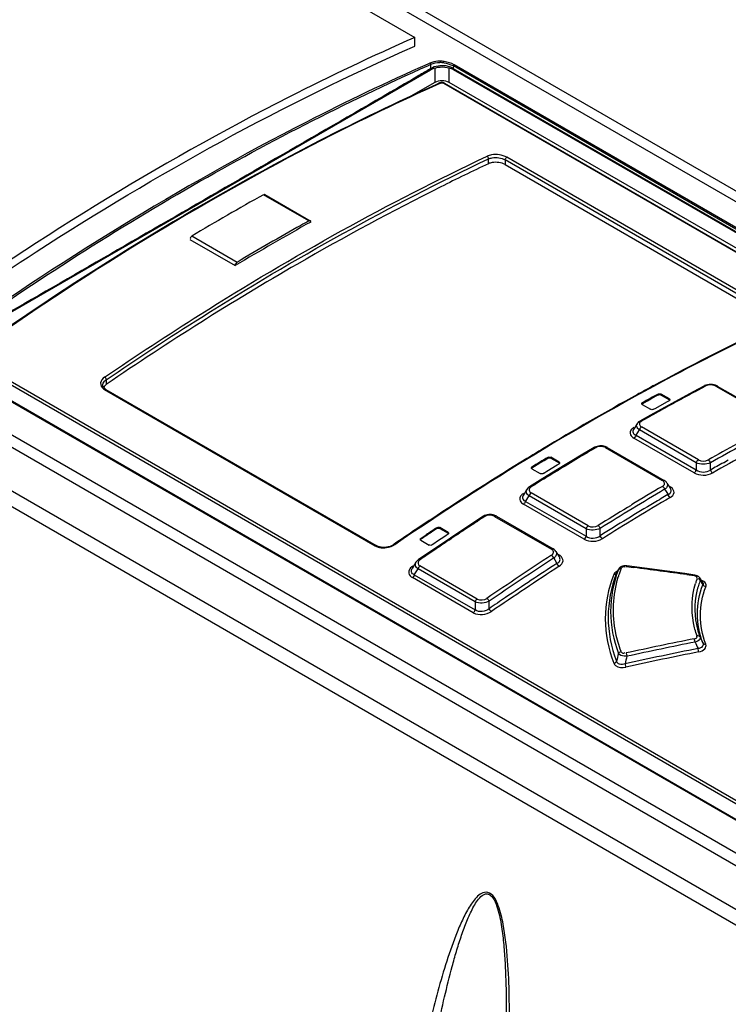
# Model space of a CAD drawing. Header units: inches. Extents: x 0 to 82.7, y 0 to 58.5.
# Tile 43 of 67: x 71 to 72.3, y 19.3 to 21.1. Entities that reach past the tile are written whole.
import ezdxf

# ---------------------------------------------------------------- set-up
doc = ezdxf.new("R2010")
doc.units = ezdxf.units.IN
doc.header["$LTSCALE"] = 4.547244
doc.header["$MEASUREMENT"] = 0
doc.layers.get('0').update_dxf_attribs({"linetype": 'CONTINUOUS'})

msp = doc.modelspace()

# ---------------------------------------------------------------- linework, layer by layer
at = {"color": 7, "linetype": 'CONTINUOUS'}
for p, q in [((71.007, 21.4934), (76.7088, 18.2016)), ((70.9885, 21.4841), (76.6902, 18.1923)), ((70.9748, 21.4528), (71.6916, 21.039)), ((71.6916, 21.0229), (71.6916, 21.039)), ((71.7194, 20.9918), (71.7154, 20.9901)), ((71.7166, 20.9876), (71.7211, 20.9897)), ((71.7227, 20.9931), (71.7194, 20.9918)), ((71.7211, 20.9817), (71.7195, 20.9808)), ((71.7239, 20.9832), (71.7211, 20.9817)), ((71.7264, 20.9822), (71.7302, 20.9833)), ((71.7283, 20.9827), (71.7283, 20.9561)), ((71.7384, 20.9845), (71.7427, 20.9846)), ((71.7552, 20.9561), (71.7552, 20.9829)), ((71.7597, 20.988), (71.7626, 20.9865)), ((71.7626, 20.9865), (71.7625, 20.982)), ((71.7625, 20.982), (73.5651, 19.9412)), ((73.5662, 19.9453), (71.7626, 20.9865)), ((73.5677, 19.9475), (71.7641, 20.9887)), ((70.8212, 20.4604), (71.7203, 20.9794)), ((71.7618, 20.9803), (71.7632, 20.9796)), ((73.5659, 19.9388), (71.7632, 20.9796)), ((71.7283, 20.9561), (71.6842, 20.9306)), ((71.7373, 20.9552), (71.7302, 20.952)), ((71.7393, 20.9549), (71.7378, 20.9543)), ((71.7448, 20.9546), (73.5168, 19.9316)), ((71.7465, 20.9546), (73.5184, 19.9316)), ((73.5525, 19.9184), (71.7552, 20.9561)), ((75.524, 17.6652), (69.9489, 20.8839)), ((75.4936, 17.6599), (69.9303, 20.8718)), ((69.861, 20.8318), (75.417, 17.6241)), ((72.3593, 20.5307), (71.861, 20.8184)), ((75.4033, 17.6028), (69.8473, 20.8105)), ((71.8273, 20.8065), (71.8273, 20.8153)), ((71.858, 20.8134), (71.858, 20.8048)), ((72.3563, 20.5257), (71.858, 20.8134)), ((71.858, 20.8048), (72.3563, 20.5171)), ((71.4964, 20.7012), (71.4129, 20.7494)), ((71.4153, 20.7496), (71.4988, 20.7014)), ((71.364, 20.6248), (71.2805, 20.673)), ((71.2771, 20.6669), (71.3606, 20.6187)), ((70.8191, 20.4431), (72.6227, 19.4019)), ((72.6239, 19.4021), (70.8203, 20.4433)), ((72.6395, 19.4219), (70.8676, 20.4449)), ((72.642, 19.4265), (70.8701, 20.4495)), ((71.1211, 20.4072), (71.123, 20.4087)), ((71.123, 20.4087), (71.123, 20.3998)), ((71.1167, 20.3985), (71.1169, 20.4003)), ((71.1167, 20.3976), (71.1167, 20.3985)), ((71.1177, 20.3921), (71.12, 20.3905)), ((71.12, 20.3905), (71.6183, 20.1028)), ((71.1222, 20.3909), (71.6205, 20.1032)), ((72.1316, 20.3977), (72.1226, 20.3927)), ((72.2047, 20.3866), (72.1258, 20.3434)), ((72.2252, 20.3975), (72.2047, 20.3866)), ((72.228, 20.3987), (72.2252, 20.3975)), ((72.2309, 20.3995), (72.228, 20.3987)), ((72.2299, 20.3979), (72.2281, 20.3972)), ((72.246, 20.3985), (72.2431, 20.3994)), ((72.2463, 20.3968), (72.3515, 20.3361)), ((72.2491, 20.397), (72.3543, 20.3363)), ((72.1106, 20.3645), (72.1203, 20.3698)), ((72.1106, 20.3661), (72.1106, 20.3645)), ((72.1203, 20.3698), (72.1268, 20.3735)), ((72.1268, 20.3735), (72.1366, 20.3788)), ((72.1347, 20.3558), (72.1575, 20.3684)), ((72.1366, 20.3788), (72.1398, 20.3805)), ((72.1398, 20.3805), (72.1398, 20.3821)), ((72.1454, 20.382), (72.1454, 20.3804)), ((72.1607, 20.3732), (72.1454, 20.382)), ((72.1454, 20.3804), (72.1607, 20.3716)), ((72.1575, 20.3684), (72.1607, 20.3701)), ((72.1607, 20.3716), (72.1607, 20.3732)), ((72.1106, 20.363), (72.1259, 20.3542)), ((72.1357, 20.3469), (72.1313, 20.3445)), ((72.1315, 20.3541), (72.1347, 20.3558)), ((72.1258, 20.3434), (72.1064, 20.3324)), ((72.1313, 20.3445), (72.1225, 20.3396)), ((72.1011, 20.3276), (72.0945, 20.3171)), ((72.0993, 20.3065), (72.1054, 20.3162)), ((72.2102, 20.2556), (72.1054, 20.3162)), ((72.1062, 20.3178), (72.1063, 20.317)), ((72.1078, 20.3227), (72.1093, 20.3216)), ((72.2142, 20.2611), (72.1093, 20.3216)), ((72.2063, 20.237), (72.0953, 20.3011)), ((72.0993, 20.3065), (72.2102, 20.2425)), ((72.0219, 20.2837), (72.0014, 20.2715)), ((72.0266, 20.2842), (72.0249, 20.2834)), ((72.0424, 20.2855), (72.04, 20.2861)), ((72.0432, 20.2835), (72.1481, 20.2229)), ((72.0462, 20.2838), (72.151, 20.2232)), ((71.9204, 20.2543), (71.9301, 20.26)), ((71.9301, 20.26), (71.9366, 20.2641)), ((71.9366, 20.2641), (71.9366, 20.2657)), ((71.9422, 20.2658), (71.9422, 20.2642)), ((71.9575, 20.2569), (71.9422, 20.2658)), ((71.9422, 20.2642), (71.9575, 20.2553)), ((72.0014, 20.2715), (71.9515, 20.2414)), ((71.9575, 20.2553), (71.9575, 20.2569)), ((72.2603, 20.2557), (72.2693, 20.2608)), ((71.9074, 20.2463), (71.9171, 20.2524)), ((71.9074, 20.2479), (71.9074, 20.2463)), ((71.9074, 20.2446), (71.9227, 20.2358)), ((71.9171, 20.2524), (71.9204, 20.2543)), ((71.9515, 20.2414), (71.9225, 20.2236)), ((71.9283, 20.2359), (71.9315, 20.2379)), ((71.9315, 20.2379), (71.9348, 20.24)), ((71.9348, 20.24), (71.9542, 20.2516)), ((71.9542, 20.2516), (71.9575, 20.2536)), ((72.2102, 20.2556), (72.2102, 20.2425)), ((72.2364, 20.2423), (72.2364, 20.2555)), ((71.9225, 20.2236), (71.9031, 20.2115)), ((71.9266, 20.224), (71.9192, 20.2194)), ((71.9291, 20.2255), (71.9266, 20.224)), ((71.9324, 20.2276), (71.9291, 20.2255)), ((72.1496, 20.2219), (72.1481, 20.2229)), ((72.1528, 20.2221), (72.151, 20.2232)), ((72.1546, 20.2205), (72.1528, 20.2221)), ((72.1562, 20.2184), (72.1546, 20.2205)), ((71.8981, 20.2067), (71.8912, 20.1957)), ((71.8991, 20.2081), (71.8981, 20.2066)), ((72.154, 20.2085), (72.152, 20.2068)), ((72.152, 20.2068), (72.1547, 20.2027)), ((72.1547, 20.2027), (72.1582, 20.1971)), ((72.1563, 20.2184), (72.1629, 20.208)), ((72.1643, 20.21), (72.1621, 20.2115)), ((71.8957, 20.1846), (71.9021, 20.1949)), ((71.8957, 20.1846), (72.0073, 20.1202)), ((72.0073, 20.1342), (71.9021, 20.1949)), ((71.9029, 20.1965), (71.903, 20.1957)), ((71.9044, 20.2013), (71.9059, 20.2002)), ((72.0111, 20.1395), (71.9059, 20.2002)), ((72.0035, 20.1148), (71.892, 20.1793)), ((72.0832, 20.1734), (72.0908, 20.1779)), ((71.8172, 20.1567), (71.7967, 20.1433)), ((71.822, 20.1574), (71.8202, 20.1564)), ((71.8381, 20.1591), (71.8357, 20.1598)), ((71.8387, 20.157), (71.9432, 20.0967)), ((71.8419, 20.1574), (71.9464, 20.0971)), ((71.7967, 20.1433), (71.7179, 20.0907)), ((71.732, 20.1344), (71.7222, 20.128)), ((71.732, 20.1344), (71.732, 20.1361)), ((71.7376, 20.1363), (71.7376, 20.1347)), ((71.7529, 20.1275), (71.7376, 20.1363)), ((71.7376, 20.1347), (71.7529, 20.1258)), ((72.0073, 20.1342), (72.0073, 20.1202)), ((72.0332, 20.1212), (72.0333, 20.1347)), ((71.7018, 20.1131), (71.7019, 20.1139)), ((71.7019, 20.1139), (71.7028, 20.1149)), ((71.7028, 20.1165), (71.7125, 20.1231)), ((71.7028, 20.1165), (71.7028, 20.1149)), ((71.7028, 20.113), (71.7181, 20.1042)), ((71.7334, 20.111), (71.7269, 20.1066)), ((71.7399, 20.1154), (71.7334, 20.111)), ((71.7431, 20.1175), (71.7399, 20.1154)), ((71.7496, 20.1218), (71.7431, 20.1175)), ((71.7529, 20.124), (71.7496, 20.1218)), ((71.7529, 20.1258), (71.7529, 20.1275)), ((71.7584, 20.1157), (71.7542, 20.1128)), ((71.76, 20.1168), (71.7584, 20.1157)), ((71.7674, 20.1217), (71.76, 20.1168)), ((71.6459, 20.1017), (71.6428, 20.1009)), ((71.6538, 20.1058), (71.6525, 20.105)), ((71.7254, 20.0934), (71.719, 20.0891)), ((71.7269, 20.1066), (71.7236, 20.1045)), ((71.7278, 20.0951), (71.7254, 20.0934)), ((71.9447, 20.0956), (71.9432, 20.0967)), ((71.9482, 20.0959), (71.9464, 20.0971)), ((71.9501, 20.0942), (71.9482, 20.0959)), ((71.9516, 20.0923), (71.9501, 20.0942)), ((71.7179, 20.0907), (71.6984, 20.0774)), ((71.719, 20.0891), (71.7146, 20.0861)), ((71.9495, 20.0817), (71.9475, 20.08)), ((71.9475, 20.08), (71.9495, 20.0768)), ((71.9495, 20.0768), (71.9536, 20.0704)), ((71.9516, 20.0923), (71.9579, 20.0823)), ((71.9545, 20.0877), (71.9573, 20.0861)), ((71.9559, 20.0857), (71.9566, 20.0866)), ((71.9596, 20.0846), (71.9573, 20.0861)), ((71.6878, 20.0654), (71.6855, 20.0635)), ((71.6937, 20.0725), (71.6866, 20.0611)), ((71.6907, 20.0494), (71.6975, 20.0605)), ((71.6931, 20.0715), (71.6936, 20.0724)), ((71.6942, 20.0734), (71.6936, 20.0725)), ((71.6984, 20.0625), (71.6975, 20.0605)), ((71.803, 19.9996), (71.6975, 20.0605)), ((71.6986, 20.0677), (71.6996, 20.0666)), ((71.6996, 20.0666), (71.7011, 20.0657)), ((71.8066, 20.0047), (71.7011, 20.0657)), ((72.0663, 20.0581), (72.0667, 20.0589)), ((72.0667, 20.0589), (72.0669, 20.0595)), ((72.0722, 20.0645), (72.0703, 20.0633)), ((72.0771, 20.0647), (72.0786, 20.0642)), ((72.0786, 20.0642), (72.0792, 20.0638)), ((72.0811, 20.0648), (72.0951, 20.0629)), ((72.1891, 20.0515), (72.0821, 20.0659)), ((71.7994, 19.9794), (71.6872, 20.0442)), ((71.6907, 20.0494), (71.8029, 19.9846)), ((72.0636, 20.0526), (72.0634, 20.0521)), ((72.2075, 20.0489), (72.1891, 20.0515)), ((72.1926, 20.0497), (72.2065, 20.0478)), ((72.2167, 20.0438), (72.2157, 20.045)), ((72.2222, 20.0354), (72.2167, 20.0437)), ((72.2177, 20.0403), (72.2175, 20.0388)), ((72.2208, 20.0337), (72.2219, 20.032)), ((72.2219, 20.032), (72.2225, 20.0311)), ((72.2222, 20.0354), (72.2222, 20.0354)), ((71.803, 19.9996), (71.8029, 19.9846)), ((71.8286, 19.9869), (71.8288, 20.0007))]:
    msp.add_line(p, q, dxfattribs=at)
for points in [[(71.7211, 20.9897), (71.7211, 20.9899), (71.7211, 20.9901), (71.721, 20.9904), (71.7209, 20.9907), (71.7208, 20.991), (71.7206, 20.9913), (71.7204, 20.9916), (71.7201, 20.9918), (71.7199, 20.9919)], [(71.7203, 20.9794), (71.723, 20.9808), (71.7264, 20.9822)], [(71.7302, 20.9833), (71.7342, 20.9841), (71.7384, 20.9845)], [(71.7427, 20.9846), (71.7469, 20.9844), (71.751, 20.9838)], [(71.751, 20.9838), (71.7549, 20.9829), (71.7585, 20.9818), (71.7618, 20.9803)], [(71.7641, 20.9887), (71.7639, 20.9886), (71.7637, 20.9884), (71.7635, 20.9882), (71.7633, 20.988), (71.7631, 20.9877), (71.7629, 20.9874), (71.7628, 20.9871), (71.7627, 20.9868), (71.7626, 20.9865)], [(71.745, 20.9553), (71.7439, 20.9556), (71.7427, 20.9558), (71.7415, 20.9559), (71.7403, 20.9559), (71.7391, 20.9557), (71.738, 20.9554), (71.7373, 20.9552)], [(71.7465, 20.9546), (71.7461, 20.9548), (71.745, 20.9553)], [(71.1222, 20.3909), (71.1213, 20.3914), (71.1195, 20.3928), (71.1181, 20.3944), (71.1172, 20.396), (71.1167, 20.3976)], [(72.237, 20.4001), (72.2339, 20.4), (72.2309, 20.3995)], [(72.2431, 20.3994), (72.2401, 20.3999), (72.237, 20.4001)], [(72.2491, 20.397), (72.2487, 20.3972), (72.246, 20.3985)], [(72.1064, 20.3324), (72.1055, 20.3319), (72.1039, 20.3308), (72.1026, 20.3295), (72.1015, 20.3281), (72.1011, 20.3276)], [(72.0274, 20.2859), (72.0251, 20.2852), (72.0229, 20.2842), (72.0219, 20.2837)], [(72.035, 20.2868), (72.0324, 20.2867), (72.0299, 20.2865), (72.0274, 20.2859)], [(72.04, 20.2861), (72.0375, 20.2866), (72.035, 20.2868)], [(72.0462, 20.2838), (72.0447, 20.2845), (72.0424, 20.2855)], [(71.9031, 20.2115), (71.9028, 20.2113), (71.9008, 20.2098), (71.8991, 20.2081)], [(72.1589, 20.1953), (72.1588, 20.1955), (72.1587, 20.1957), (72.1586, 20.1959), (72.1585, 20.1961), (72.1584, 20.1963), (72.1583, 20.1965), (72.1583, 20.1967), (72.1582, 20.1969), (72.1582, 20.1971)], [(71.8226, 20.1592), (71.8203, 20.1583), (71.818, 20.1572), (71.8172, 20.1567)], [(71.8304, 20.1604), (71.8278, 20.1603), (71.8252, 20.1599), (71.8226, 20.1592)], [(71.8357, 20.1598), (71.8331, 20.1602), (71.8304, 20.1604)], [(71.8419, 20.1574), (71.8404, 20.1582), (71.8381, 20.1591)], [(71.6297, 20.1002), (71.6267, 20.1008), (71.6239, 20.1016), (71.6214, 20.1027), (71.6205, 20.1032)], [(71.6428, 20.1009), (71.6396, 20.1003), (71.6363, 20.0999), (71.633, 20.0999), (71.6297, 20.1002)], [(71.6525, 20.105), (71.6513, 20.1042), (71.6487, 20.1029), (71.6459, 20.1017)], [(71.6984, 20.0773), (71.6977, 20.0768), (71.6958, 20.0752), (71.6942, 20.0734)], [(71.9553, 20.0672), (71.955, 20.0675), (71.9548, 20.0679), (71.9546, 20.0682), (71.9544, 20.0686), (71.9542, 20.0689), (71.954, 20.0693), (71.9538, 20.0697), (71.9537, 20.07), (71.9536, 20.0704)], [(71.9577, 20.0651), (71.9574, 20.0652), (71.9571, 20.0654), (71.9568, 20.0656), (71.9566, 20.0659), (71.9563, 20.0661), (71.956, 20.0664), (71.9558, 20.0666), (71.9555, 20.0669), (71.9553, 20.0672)], [(72.0703, 20.0633), (72.0687, 20.0619), (72.0674, 20.0603), (72.0669, 20.0595)], [(72.0821, 20.0659), (72.0815, 20.066), (72.0791, 20.0661), (72.0767, 20.0659), (72.0744, 20.0653), (72.0722, 20.0645)], [(72.2122, 20.0475), (72.2101, 20.0483), (72.2078, 20.0489), (72.2075, 20.0489)], [(72.2157, 20.045), (72.2141, 20.0464), (72.2122, 20.0475)]]:
    msp.add_lwpolyline(points, dxfattribs=at)
for centre, radius, start, end in [((70.5055, 20.998), 1.2157, 359.2277, 359.6061), ((71.7375, 20.9347), 0.0605, 85.8669, 89.6846), ((71.7375, 20.9366), 0.0561, 81.6806, 89.5138), ((71.7421, 20.9399), 0.0471, 85.8014, 95.0716), ((71.7375, 20.9337), 0.0615, 82.0591, 85.8622), ((73.7776, 17.412), 4.1197, 119.9719, 120.2998), ((73.9454, 16.21), 5.1981, 119.1576, 120.8422), ((74.0272, 16.1608), 5.1946, 119.1132, 120.8865), ((74.0364, 16.1491), 5.2128, 119.3461, 120.8406), ((73.9714, 16.2636), 5.0811, 119.1504, 119.3405), ((74.2144, 15.8817), 5.4745, 120.024, 124.3807), ((74.3991, 16.1992), 4.7716, 115.9934, 118.3725), ((74.4969, 16.0158), 4.9795, 118.4783, 118.7459), ((74.5659, 15.9853), 4.993, 118.2617, 118.7789), ((74.5252, 16.0609), 4.9071, 118.0864, 118.2612), ((74.499, 16.11), 4.8514, 117.9098, 118.0864), ((74.5911, 15.8464), 5.1733, 118.7584, 120.9902), ((74.5215, 15.9951), 4.9919, 118.4969, 118.8794), ((74.5968, 15.9291), 5.0571, 118.9501, 119.1212), ((74.584, 15.9521), 5.0308, 118.7783, 118.95), ((74.6337, 15.8632), 5.1326, 119.2913, 119.4605), ((72.1067, 20.324), 0.00667, 147.4893, 153.9289), ((74.7029, 15.8903), 5.0139, 117.9209, 119.4678), ((74.6987, 15.8927), 4.9915, 117.8723, 119.5058), ((74.6956, 15.6702), 5.3781, 120.9781, 121.3431), ((74.7396, 15.681), 5.3434, 120.6985, 120.8634), ((74.7322, 15.6933), 5.329, 120.5336, 120.6985), ((74.7276, 15.8442), 5.0728, 118.7794, 119.4624), ((74.8059, 15.4912), 5.5884, 121.3545, 123.4969), ((74.7246, 15.6432), 5.3982, 121.0963, 121.4593), ((74.7624, 15.6428), 5.3878, 120.8641, 121.3561), ((74.8008, 15.5797), 5.4617, 121.3554, 121.5177), ((74.7448, 15.8086), 5.0941, 119.1913, 119.4997), ((74.8086, 15.5671), 5.4765, 121.5176, 121.6798), ((71.9042, 20.2027), 0.00733, 147.7476, 154.9106), ((74.7981, 15.5839), 5.4567, 121.8425, 122.0057), ((74.9064, 15.5378), 5.4209, 120.5377, 122.0062), ((74.867, 15.6027), 5.3517, 120.534, 121.2492), ((74.9016, 15.5412), 5.3974, 120.5016, 122.0521), ((74.8478, 15.6303), 5.3, 120.4958, 120.8157), ((74.9439, 15.4764), 5.4995, 121.343, 122.0037), ((74.9123, 15.5227), 5.4255, 120.8193, 122.0504), ((74.9209, 15.3154), 5.7985, 123.48569, 123.83248), ((74.9838, 15.2929), 5.8019, 123.19885, 123.35492), ((75.0069, 15.2576), 5.8442, 123.04415, 123.19885), ((74.9586, 15.2592), 5.8662, 123.83268, 124.28918), ((74.9438, 15.2993), 5.806, 123.58563, 123.81681), ((74.9644, 15.3224), 5.7666, 123.35513, 123.66988), ((74.954, 15.2826), 5.8242, 123.70263, 123.93335), ((75.0447, 15.2023), 5.9111, 123.82562, 123.97972), ((71.637, 20.1313), 0.0318, 300.4421, 303.2858), ((75.0443, 15.2028), 5.9104, 123.97941, 124.13374), ((74.9658, 15.3183), 5.7708, 124.29017, 124.44869), ((75.1286, 15.1892), 5.841, 123.04657, 124.44796), ((75.1315, 15.1847), 5.8397, 123.04142, 124.44225), ((75.126, 15.1894), 5.8147, 123.01675, 124.49616), ((75.1068, 15.2175), 5.7873, 123.01496, 124.1383), ((73.4021, 19.3961), 1.4908, 153.6364, 153.8927), ((72.2516, 19.9905), 0.1931, 159.5075, 161.9094), ((72.2499, 19.9912), 0.1913, 158.5106, 159.5049), ((68.6703, -5.5634), 25.8541, 82.16983, 82.38793), ((72.0688, 20.0452), 0.0116, 147.7248, 156.4314), ((72.2542, 19.9897), 0.1958, 161.9083, 163.5134), ((72.3353, 19.9951), 0.1322, 160.5021, 163.2287), ((72.3331, 19.9959), 0.1298, 158.9103, 160.4976), ((72.3692, 19.9839), 0.1614, 160.0901, 160.7423), ((73.9415, 21.148), 2.0501, 212.7562, 212.9273), ((72.3668, 19.9847), 0.1588, 160.7348, 164.3984), ((75.1773, 15.113), 5.9135, 124.13505, 124.49145), ((73.9664, 11.1917), 8.9153, 101.3844, 102.21007), ((73.8359, 20.6424), 1.7662, 203.6146, 204.0009), ((73.9729, 11.2056), 8.884, 101.42243, 102.3081), ((73.9655, 11.1841), 8.9163, 101.36681, 102.192), ((75.7644, 21.4911), 3.8855, 203.7615, 203.9528), ((77.8475, 18.4847), 5.9524, 166.20072, 166.34265), ((77.701, 18.5013), 5.7898, 166.0279, 166.16944), ((73.9718, 11.1982), 8.8847, 101.40395, 102.2891)]:
    msp.add_arc(centre, radius, start, end, dxfattribs=at)
msp.add_ellipse((71.7417, 20.9472), major_axis=(0.0197, 0), ratio=0.617403, start_param=7.102107, end_param=8.605866, dxfattribs=at)
for points, knots in [([(70.0281, 20.9402), (70.1054, 20.9943), (70.4046, 21.1942), (70.7221, 21.3677), (70.9655, 21.4741)], [0, 0, 0, 0, 0.262105, 1, 1, 1, 1]), ([(70.9748, 21.4528), (70.8964, 21.4184), (70.5726, 21.2648), (70.2667, 21.0748), (70.045, 20.916)], [0, 0, 0, 0, 0.238876, 1, 1, 1, 1]), ([(71.6916, 21.039), (71.6132, 21.0046), (71.2895, 20.8509), (70.9835, 20.6609), (70.7618, 20.5021)], [0, 0, 0, 0, 0.238876, 1, 1, 1, 1]), ([(70.7618, 20.4861), (70.8379, 20.5405), (71.1338, 20.7424), (71.4493, 20.9166), (71.6916, 21.0229)], [0, 0, 0, 0, 0.261233, 1, 1, 1, 1]), ([(71.7154, 20.9901), (71.6399, 20.9565), (71.3283, 20.8072), (71.0332, 20.6244), (70.8191, 20.472)], [0, 0, 0, 0, 0.239274, 1, 1, 1, 1]), ([(70.8203, 20.4696), (70.9654, 20.5722), (71.2552, 20.7613), (71.5634, 20.919), (71.7166, 20.9876)], [0, 0, 0, 0, 0.514256, 1, 1, 1, 1]), ([(71.7211, 20.9817), (71.7211, 20.9812), (71.721, 20.9804), (71.7205, 20.9798), (71.7202, 20.9796)], [0, 0, 0, 0, 0.530747, 1, 1, 1, 1]), ([(71.7625, 20.982), (71.7624, 20.9815), (71.7625, 20.9807), (71.763, 20.98), (71.7634, 20.9798)], [0, 0, 0, 0, 0.53281, 1, 1, 1, 1]), ([(71.6991, 20.9689), (71.5584, 20.8868), (71.276, 20.7245), (70.9942, 20.561), (70.8527, 20.4803)], [0, 0, 0, 0, 0.500017, 1, 1, 1, 1]), ([(71.7302, 20.952), (71.6577, 20.9193), (71.3589, 20.775), (71.0753, 20.5998), (70.8693, 20.4542)], [0, 0, 0, 0, 0.239713, 1, 1, 1, 1]), ([(71.7378, 20.9543), (71.6647, 20.9215), (71.3634, 20.7764), (71.0776, 20.5999), (70.8701, 20.4531)], [0, 0, 0, 0, 0.239606, 1, 1, 1, 1]), ([(71.7373, 20.9552), (71.7376, 20.9553), (71.7383, 20.9554), (71.7389, 20.9551), (71.7393, 20.9549)], [0, 0, 0, 0, 0.446851, 1, 1, 1, 1]), ([(71.7465, 20.9546), (71.7463, 20.9547), (71.7457, 20.9549), (71.7451, 20.9547), (71.7448, 20.9546)], [0, 0, 0, 0, 0.443696, 1, 1, 1, 1]), ([(71.12, 20.4134), (71.1779, 20.4529), (71.4049, 20.6019), (71.6428, 20.7343), (71.8248, 20.8203)], [0, 0, 0, 0, 0.25851, 1, 1, 1, 1]), ([(71.861, 20.8184), (71.8528, 20.823), (71.8393, 20.8248), (71.8274, 20.8215), (71.8248, 20.8203)], [0, 0, 0, 0, 0.76565, 1, 1, 1, 1]), ([(71.8273, 20.8153), (71.8295, 20.8163), (71.8397, 20.8189), (71.851, 20.8174), (71.858, 20.8134)], [0, 0, 0, 0, 0.233263, 1, 1, 1, 1]), ([(71.123, 20.4087), (71.1809, 20.4482), (71.4077, 20.5971), (71.6455, 20.7294), (71.8273, 20.8153)], [0, 0, 0, 0, 0.25851, 1, 1, 1, 1]), ([(71.8273, 20.8065), (71.7979, 20.7926), (71.6786, 20.7346), (71.5618, 20.6716), (71.4752, 20.6216)], [0, 0, 0, 0, 0.245577, 1, 1, 1, 1]), ([(71.858, 20.8048), (71.8511, 20.8088), (71.8396, 20.8102), (71.8295, 20.8075), (71.8273, 20.8065)], [0, 0, 0, 0, 0.76574, 1, 1, 1, 1]), ([(71.4154, 20.7499), (71.4152, 20.75), (71.4143, 20.7498), (71.4139, 20.7491), (71.4136, 20.7487)], [0, 0, 0, 0, 0.339347, 1, 1, 1, 1]), ([(71.4964, 20.7012), (71.4968, 20.7014), (71.4976, 20.7018), (71.4986, 20.7019), (71.4989, 20.7017)], [0, 0, 0, 0, 0.549546, 1, 1, 1, 1]), ([(71.4989, 20.7017), (71.4992, 20.7015), (71.4995, 20.7007), (71.4991, 20.6999), (71.4988, 20.6995)], [0, 0, 0, 0, 0.336196, 1, 1, 1, 1]), ([(72.3578, 20.511), (72.2987, 20.483), (72.0563, 20.3619), (71.8242, 20.2206), (71.6545, 20.1048)], [0, 0, 0, 0, 0.241567, 1, 1, 1, 1]), ([(71.12, 20.4134), (71.1164, 20.4109), (71.1096, 20.4035), (71.1146, 20.3945), (71.1177, 20.3921)], [0, 0, 0, 0, 0.524786, 1, 1, 1, 1]), ([(71.12, 20.3905), (71.1203, 20.3908), (71.1211, 20.3911), (71.1219, 20.391), (71.1222, 20.3909)], [0, 0, 0, 0, 0.582577, 1, 1, 1, 1]), ([(72.2281, 20.3972), (72.2276, 20.3975), (72.2267, 20.398), (72.2254, 20.3979), (72.2252, 20.3975)], [0, 0, 0, 0, 0.577963, 1, 1, 1, 1]), ([(72.2492, 20.3971), (72.2489, 20.3974), (72.2478, 20.3976), (72.2472, 20.3967), (72.2469, 20.3962)], [0, 0, 0, 0, 0.373909, 1, 1, 1, 1]), ([(72.1096, 20.3646), (72.1096, 20.3649), (72.1098, 20.3655), (72.1103, 20.366), (72.1106, 20.3661)], [0, 0, 0, 0, 0.472029, 1, 1, 1, 1]), ([(72.1607, 20.3732), (72.161, 20.373), (72.1615, 20.3726), (72.1617, 20.3719), (72.1617, 20.3716)], [0, 0, 0, 0, 0.530823, 1, 1, 1, 1]), ([(72.1617, 20.3716), (72.1617, 20.3713), (72.1615, 20.3707), (72.161, 20.3702), (72.1607, 20.3701)], [0, 0, 0, 0, 0.471258, 1, 1, 1, 1]), ([(72.1106, 20.363), (72.1103, 20.3632), (72.1098, 20.3636), (72.1096, 20.3643), (72.1096, 20.3646)], [0, 0, 0, 0, 0.529532, 1, 1, 1, 1]), ([(72.1093, 20.3321), (72.1076, 20.3311), (72.104, 20.328), (72.1064, 20.3238), (72.1078, 20.3227)], [0, 0, 0, 0, 0.522303, 1, 1, 1, 1]), ([(72.1063, 20.3326), (72.1066, 20.3328), (72.1077, 20.333), (72.1084, 20.3321), (72.1087, 20.3316)], [0, 0, 0, 0, 0.374483, 1, 1, 1, 1]), ([(72.0944, 20.3171), (72.0934, 20.3154), (72.0928, 20.3101), (72.0971, 20.3075), (72.0993, 20.3065)], [0, 0, 0, 0, 0.457672, 1, 1, 1, 1]), ([(72.1054, 20.3162), (72.1043, 20.3169), (72.1012, 20.3194), (72.0995, 20.3244), (72.1007, 20.327)], [0, 0, 0, 0, 0.309406, 1, 1, 1, 1]), ([(72.0249, 20.2834), (72.0243, 20.2837), (72.0235, 20.2842), (72.0221, 20.2841), (72.0219, 20.2837)], [0, 0, 0, 0, 0.590327, 1, 1, 1, 1]), ([(72.0463, 20.2839), (72.046, 20.2842), (72.0449, 20.2844), (72.0442, 20.2834), (72.0438, 20.2829)], [0, 0, 0, 0, 0.372962, 1, 1, 1, 1]), ([(71.9575, 20.2569), (71.9578, 20.2567), (71.9583, 20.2563), (71.9585, 20.2556), (71.9585, 20.2553)], [0, 0, 0, 0, 0.523159, 1, 1, 1, 1]), ([(71.9064, 20.2463), (71.9064, 20.2466), (71.9066, 20.2473), (71.9071, 20.2478), (71.9074, 20.2479)], [0, 0, 0, 0, 0.475947, 1, 1, 1, 1]), ([(71.9074, 20.2446), (71.9071, 20.2448), (71.9066, 20.2453), (71.9064, 20.2459), (71.9064, 20.2463)], [0, 0, 0, 0, 0.521957, 1, 1, 1, 1]), ([(71.9585, 20.2553), (71.9585, 20.255), (71.9583, 20.2543), (71.9578, 20.2538), (71.9575, 20.2536)], [0, 0, 0, 0, 0.475275, 1, 1, 1, 1]), ([(72.1481, 20.2229), (72.1486, 20.2232), (72.1495, 20.2238), (72.1509, 20.2237), (72.1511, 20.2233)], [0, 0, 0, 0, 0.58891, 1, 1, 1, 1]), ([(72.1481, 20.2122), (72.1498, 20.2133), (72.1534, 20.2165), (72.151, 20.2207), (72.1496, 20.2219)], [0, 0, 0, 0, 0.524077, 1, 1, 1, 1]), ([(71.9021, 20.1949), (71.9011, 20.1956), (71.898, 20.1982), (71.8964, 20.2032), (71.8976, 20.2058)], [0, 0, 0, 0, 0.303999, 1, 1, 1, 1]), ([(71.906, 20.2112), (71.9043, 20.2101), (71.9007, 20.2069), (71.903, 20.2024), (71.9044, 20.2013)], [0, 0, 0, 0, 0.528305, 1, 1, 1, 1]), ([(71.903, 20.2116), (71.9032, 20.2119), (71.9044, 20.2122), (71.9051, 20.2112), (71.9055, 20.2107)], [0, 0, 0, 0, 0.365473, 1, 1, 1, 1]), ([(72.1582, 20.1971), (72.1603, 20.1981), (72.1646, 20.2009), (72.164, 20.2062), (72.1629, 20.2079)], [0, 0, 0, 0, 0.539572, 1, 1, 1, 1]), ([(72.1621, 20.1917), (72.1654, 20.1937), (72.1723, 20.1999), (72.1671, 20.2079), (72.1643, 20.21)], [0, 0, 0, 0, 0.5196, 1, 1, 1, 1]), ([(71.8912, 20.1957), (71.8901, 20.1938), (71.8892, 20.1885), (71.8935, 20.1855), (71.8957, 20.1846)], [0, 0, 0, 0, 0.47335, 1, 1, 1, 1]), ([(71.8202, 20.1564), (71.8196, 20.1568), (71.8188, 20.1574), (71.8174, 20.1571), (71.8172, 20.1567)], [0, 0, 0, 0, 0.605405, 1, 1, 1, 1]), ([(71.842, 20.1576), (71.8417, 20.1578), (71.8404, 20.1581), (71.8397, 20.157), (71.8394, 20.1565)], [0, 0, 0, 0, 0.375422, 1, 1, 1, 1]), ([(71.7018, 20.1147), (71.7018, 20.1151), (71.702, 20.1158), (71.7025, 20.1163), (71.7028, 20.1165)], [0, 0, 0, 0, 0.479396, 1, 1, 1, 1]), ([(71.7028, 20.113), (71.7025, 20.1132), (71.7019, 20.1137), (71.7018, 20.1144), (71.7018, 20.1147)], [0, 0, 0, 0, 0.514828, 1, 1, 1, 1]), ([(71.7529, 20.1275), (71.7532, 20.1273), (71.7537, 20.1268), (71.7539, 20.1261), (71.7539, 20.1258)], [0, 0, 0, 0, 0.515949, 1, 1, 1, 1]), ([(71.7539, 20.1258), (71.7539, 20.1254), (71.7537, 20.1247), (71.7532, 20.1242), (71.7529, 20.124)], [0, 0, 0, 0, 0.478802, 1, 1, 1, 1]), ([(71.6205, 20.1032), (71.6202, 20.1033), (71.6194, 20.1034), (71.6187, 20.1031), (71.6183, 20.1028)], [0, 0, 0, 0, 0.417421, 1, 1, 1, 1]), ([(71.6525, 20.105), (71.6528, 20.1051), (71.6535, 20.1053), (71.6541, 20.105), (71.6545, 20.1048)], [0, 0, 0, 0, 0.409181, 1, 1, 1, 1]), ([(71.9432, 20.0967), (71.9438, 20.097), (71.9446, 20.0977), (71.9462, 20.0976), (71.9464, 20.0971)], [0, 0, 0, 0, 0.597925, 1, 1, 1, 1]), ([(71.9434, 20.0853), (71.9451, 20.0865), (71.9487, 20.09), (71.9462, 20.0944), (71.9447, 20.0956)], [0, 0, 0, 0, 0.525282, 1, 1, 1, 1]), ([(71.7014, 20.0771), (71.6998, 20.076), (71.6968, 20.0733), (71.6975, 20.069), (71.6986, 20.0677)], [0, 0, 0, 0, 0.544462, 1, 1, 1, 1]), ([(71.6983, 20.0775), (71.6986, 20.0777), (71.6998, 20.0781), (71.7005, 20.0771), (71.7009, 20.0766)], [0, 0, 0, 0, 0.356119, 1, 1, 1, 1]), ([(71.9536, 20.0704), (71.9558, 20.0716), (71.96, 20.0749), (71.9592, 20.0804), (71.958, 20.0823)], [0, 0, 0, 0, 0.534148, 1, 1, 1, 1]), ([(71.9577, 20.0651), (71.961, 20.0673), (71.9676, 20.0742), (71.9625, 20.0823), (71.9596, 20.0846)], [0, 0, 0, 0, 0.521576, 1, 1, 1, 1]), ([(71.6907, 20.0494), (71.6885, 20.0503), (71.6842, 20.0537), (71.6854, 20.0591), (71.6866, 20.061)], [0, 0, 0, 0, 0.511996, 1, 1, 1, 1]), ([(71.6975, 20.0605), (71.6965, 20.0612), (71.6934, 20.0638), (71.6919, 20.0688), (71.6931, 20.0715)], [0, 0, 0, 0, 0.298719, 1, 1, 1, 1]), ([(71.7011, 20.0657), (71.7005, 20.0653), (71.6995, 20.0643), (71.6987, 20.0631), (71.6984, 20.0625)], [0, 0, 0, 0, 0.472721, 1, 1, 1, 1]), ([(72.0667, 20.0589), (72.0575, 20.0344), (72.0474, 19.9817), (72.0576, 19.929), (72.0669, 19.9045)], [0, 0, 0, 0, 0.499899, 1, 1, 1, 1]), ([(72.0822, 20.0662), (72.082, 20.0662), (72.0816, 20.0654), (72.0815, 20.0649), (72.0814, 20.0644)], [0, 0, 0, 0, 0.250669, 1, 1, 1, 1]), ([(71.6805, 20.0559), (71.6804, 20.0553), (71.6802, 20.0541), (71.6804, 20.0528), (71.6805, 20.0522)], [0, 0, 0, 0, 0.502639, 1, 1, 1, 1]), ([(72.0582, 20.0498), (72.0481, 20.024), (72.037, 19.9681), (72.0482, 19.9122), (72.0584, 19.8864)], [0, 0, 0, 0, 0.499917, 1, 1, 1, 1]), ([(72.0634, 20.0521), (72.0534, 20.0265), (72.0423, 19.9711), (72.0534, 19.9158), (72.0634, 19.8902)], [0, 0, 0, 0, 0.499984, 1, 1, 1, 1]), ([(72.0719, 19.9082), (72.0676, 19.9192), (72.0547, 19.9636), (72.0566, 20.0123), (72.0664, 20.0453)], [0, 0, 0, 0, 0.254713, 1, 1, 1, 1]), ([(72.0634, 20.0521), (72.0629, 20.051), (72.0611, 20.0493), (72.0594, 20.0502), (72.0589, 20.0506)], [0, 0, 0, 0, 0.681099, 1, 1, 1, 1]), ([(72.2065, 20.0478), (72.2067, 20.0481), (72.2069, 20.0485), (72.2073, 20.0492), (72.2075, 20.0492)], [0, 0, 0, 0, 0.651022, 1, 1, 1, 1]), ([(72.2109, 20.0463), (72.2114, 20.0461), (72.2124, 20.0449), (72.211, 20.0439), (72.2104, 20.0436)], [0, 0, 0, 0, 0.426419, 1, 1, 1, 1]), ([(72.2167, 20.0437), (72.217, 20.0432), (72.2175, 20.0421), (72.2177, 20.0409), (72.2177, 20.0403)], [0, 0, 0, 0, 0.501285, 1, 1, 1, 1]), ([(72.228, 20.0273), (72.2287, 20.0294), (72.228, 20.0355), (72.2226, 20.0381), (72.2198, 20.039)], [0, 0, 0, 0, 0.433496, 1, 1, 1, 1]), ([(72.2118, 19.9372), (72.2088, 19.9449), (72.2003, 19.9762), (72.2017, 20.0102), (72.2087, 20.0333)], [0, 0, 0, 0, 0.254523, 1, 1, 1, 1]), ([(72.2175, 19.9348), (72.2148, 19.9423), (72.2063, 19.9723), (72.2076, 20.005), (72.2138, 20.0274)], [0, 0, 0, 0, 0.254609, 1, 1, 1, 1]), ([(72.2224, 19.924), (72.2159, 19.9409), (72.2088, 19.9775), (72.216, 20.0141), (72.2225, 20.0311)], [0, 0, 0, 0, 0.499943, 1, 1, 1, 1]), ([(72.228, 19.9216), (72.2216, 19.9384), (72.2146, 19.9744), (72.2216, 20.0105), (72.228, 20.0273)], [0, 0, 0, 0, 0.500019, 1, 1, 1, 1]), ([(72.2222, 20.0354), (72.2224, 20.0351), (72.2227, 20.0345), (72.2229, 20.0338), (72.2229, 20.0334)], [0, 0, 0, 0, 0.51891, 1, 1, 1, 1]), ([(72.2229, 20.0334), (72.223, 20.033), (72.2229, 20.0322), (72.2227, 20.0315), (72.2225, 20.0311)], [0, 0, 0, 0, 0.506065, 1, 1, 1, 1]), ([(72.2066, 19.9316), (72.2082, 19.9319), (72.2102, 19.9323), (72.2124, 19.9349), (72.211, 19.9358), (72.2104, 19.936)], [0, 0, 0, 0, 0.577415, 0.761845, 1, 1, 1, 1]), ([(72.2082, 19.9255), (72.208, 19.9269), (72.2079, 19.9282), (72.2071, 19.9303), (72.2069, 19.9303)], [0, 0, 0, 0, 0.879197, 1, 1, 1, 1]), ([(72.2175, 19.9348), (72.2178, 19.9341), (72.2174, 19.929), (72.2119, 19.9266), (72.2082, 19.9255)], [0, 0, 0, 0, 0.17958, 1, 1, 1, 1]), ([(72.2118, 19.9372), (72.2129, 19.9374), (72.215, 19.9381), (72.2165, 19.9358), (72.2162, 19.935)], [0, 0, 0, 0, 0.578576, 1, 1, 1, 1]), ([(72.2224, 19.924), (72.2232, 19.9218), (72.2223, 19.9156), (72.2164, 19.9138), (72.2135, 19.9136)], [0, 0, 0, 0, 0.437847, 1, 1, 1, 1]), ([(72.2151, 19.9075), (72.2191, 19.9083), (72.2267, 19.9106), (72.2289, 19.9188), (72.228, 19.9216)], [0, 0, 0, 0, 0.586446, 1, 1, 1, 1]), ([(72.2224, 19.924), (72.2229, 19.9228), (72.2248, 19.9209), (72.2267, 19.922), (72.2271, 19.9224)], [0, 0, 0, 0, 0.685251, 1, 1, 1, 1]), ([(72.0825, 19.8992), (72.0809, 19.8992), (72.0754, 19.8994), (72.0689, 19.9011), (72.0669, 19.9045)], [0, 0, 0, 0, 0.297294, 1, 1, 1, 1]), ([(72.0719, 19.9082), (72.0726, 19.9064), (72.0757, 19.9041), (72.0783, 19.9055), (72.079, 19.9061)], [0, 0, 0, 0, 0.694454, 1, 1, 1, 1]), ([(72.0584, 19.8864), (72.059, 19.8849), (72.0642, 19.8781), (72.0743, 19.878), (72.0807, 19.8793)], [0, 0, 0, 0, 0.202065, 1, 1, 1, 1]), ([(72.0791, 19.8854), (72.0759, 19.8842), (72.0695, 19.8829), (72.064, 19.8876), (72.0634, 19.8902)], [0, 0, 0, 0, 0.560306, 1, 1, 1, 1]), ([(72.0791, 19.8854), (72.0793, 19.8839), (72.0795, 19.8826), (72.0803, 19.8806), (72.0805, 19.8806)], [0, 0, 0, 0, 0.877263, 1, 1, 1, 1]), ([(71.8657, 19.2078), (71.8663, 19.2515), (71.8658, 19.3171), (71.8572, 19.3965), (71.8475, 19.4372), (71.8338, 19.467), (71.8136, 19.4635), (71.8046, 19.4552), (71.7968, 19.4454), (71.7875, 19.4305), (71.7774, 19.4103), (71.7631, 19.3759), (71.7478, 19.3309), (71.7317, 19.2752), (71.7173, 19.2181), (71.6996, 19.1404), (71.6803, 19.0415), (71.6607, 18.9209), (71.6497, 18.8397), (71.6447, 18.7988)], [0, 0, 0, 0, 0.135437, 0.205242, 0.241091, 0.27357, 0.285643, 0.297994, 0.310984, 0.324437, 0.352251, 0.38087, 0.439568, 0.499529, 0.560349, 0.621821, 0.746285, 0.872413, 1, 1, 1, 1]), ([(71.6724, 18.7963), (71.6765, 18.8369), (71.6856, 18.9176), (71.7021, 19.0377), (71.7185, 19.1364), (71.7336, 19.2143), (71.746, 19.2716), (71.7577, 19.3186), (71.7681, 19.3554), (71.7765, 19.3823), (71.7859, 19.4084), (71.7949, 19.4291), (71.8034, 19.4444), (71.8106, 19.4544), (71.8184, 19.4615), (71.8272, 19.4621), (71.8359, 19.4558), (71.8418, 19.4428), (71.8484, 19.421), (71.853, 19.3929), (71.8564, 19.3596), (71.8604, 19.2946), (71.8603, 19.2406), (71.8594, 19.1976)], [0, 0, 0, 0, 0.126848, 0.25244, 0.376583, 0.437984, 0.498802, 0.558843, 0.588467, 0.617722, 0.64646, 0.674386, 0.687859, 0.700779, 0.712851, 0.719017, 0.726531, 0.74428, 0.762328, 0.797652, 0.832247, 0.866363, 1, 1, 1, 1])]:
    msp.add_open_spline(points, degree=3, knots=knots, dxfattribs=at)
for points in [[(71.7211, 20.9897), (71.7263, 20.992), (71.7323, 20.9928), (71.738, 20.9927)], [(71.7379, 20.9952), (71.7328, 20.9952), (71.7276, 20.9946), (71.7227, 20.9931)], [(71.738, 20.9868), (71.7331, 20.9864), (71.7283, 20.9853), (71.7239, 20.9832)], [(71.7456, 20.9921), (71.7505, 20.9914), (71.7553, 20.9901), (71.7597, 20.988)], [(71.7529, 20.9858), (71.7505, 20.9863), (71.748, 20.9867), (71.7456, 20.9869)], [(71.7641, 20.9887), (71.7586, 20.9919), (71.7523, 20.9937), (71.746, 20.9946)], [(71.7625, 20.982), (71.7595, 20.9837), (71.7562, 20.985), (71.7529, 20.9858)], [(71.7393, 20.9549), (71.741, 20.9557), (71.7432, 20.9555), (71.7448, 20.9546)], [(71.8273, 20.8153), (71.8275, 20.8172), (71.8264, 20.8194), (71.8248, 20.8203)], [(71.858, 20.8134), (71.858, 20.8153), (71.8592, 20.8175), (71.861, 20.8184)], [(71.2805, 20.673), (71.279, 20.6721), (71.2767, 20.6695), (71.278, 20.6683)], [(71.3606, 20.6187), (71.3606, 20.6205), (71.3616, 20.6239), (71.3634, 20.6234)], [(71.1169, 20.4003), (71.1174, 20.403), (71.1191, 20.4054), (71.1211, 20.4072)], [(71.123, 20.4087), (71.1229, 20.4106), (71.1216, 20.4124), (71.12, 20.4134)], [(71.123, 20.3998), (71.121, 20.3985), (71.1192, 20.3967), (71.118, 20.3946)], [(72.1398, 20.3821), (72.1415, 20.383), (72.1438, 20.383), (72.1454, 20.382)], [(72.2405, 20.3988), (72.237, 20.3994), (72.2333, 20.3992), (72.2299, 20.3979)], [(72.2463, 20.3968), (72.2445, 20.3978), (72.2425, 20.3985), (72.2405, 20.3988)], [(72.1398, 20.3805), (72.1415, 20.3814), (72.1438, 20.3814), (72.1454, 20.3804)], [(72.1315, 20.3541), (72.1299, 20.3532), (72.1275, 20.3532), (72.1259, 20.3542)], [(72.0912, 20.3176), (72.0887, 20.3152), (72.0874, 20.3106), (72.0889, 20.3074)], [(72.0953, 20.3206), (72.0938, 20.3197), (72.0925, 20.3188), (72.0912, 20.3176)], [(72.1093, 20.3216), (72.1079, 20.3208), (72.1062, 20.3195), (72.1062, 20.3178)], [(72.0889, 20.3074), (72.0902, 20.3047), (72.0928, 20.3026), (72.0953, 20.3011)], [(72.0993, 20.3065), (72.0988, 20.3048), (72.0976, 20.3018), (72.0959, 20.3023)], [(72.0373, 20.2855), (72.0338, 20.286), (72.0299, 20.2856), (72.0266, 20.2842)], [(72.0432, 20.2835), (72.0414, 20.2845), (72.0394, 20.2851), (72.0373, 20.2855)], [(71.9366, 20.2657), (71.9382, 20.2666), (71.9406, 20.2667), (71.9422, 20.2658)], [(71.9366, 20.2641), (71.9382, 20.265), (71.9406, 20.2651), (71.9422, 20.2642)], [(72.2102, 20.2556), (72.2107, 20.2574), (72.2119, 20.2604), (72.2136, 20.2599)], [(72.2142, 20.2611), (72.2195, 20.2581), (72.2272, 20.258), (72.2325, 20.261)], [(72.2325, 20.261), (72.2341, 20.2601), (72.2361, 20.2581), (72.2355, 20.2564)], [(72.2063, 20.237), (72.2078, 20.2379), (72.2098, 20.2399), (72.2093, 20.2416)], [(72.2364, 20.2555), (72.2284, 20.252), (72.2182, 20.252), (72.2102, 20.2556)], [(72.2102, 20.2425), (72.2173, 20.2374), (72.2293, 20.2372), (72.2364, 20.2423)], [(72.2364, 20.2423), (72.2369, 20.2406), (72.238, 20.2376), (72.2398, 20.2381)], [(71.9283, 20.2359), (71.9267, 20.2349), (71.9243, 20.2349), (71.9227, 20.2358)], [(72.2063, 20.237), (72.2162, 20.2316), (72.2303, 20.2315), (72.2403, 20.2369)], [(72.152, 20.2068), (72.1516, 20.2085), (72.1504, 20.2115), (72.1487, 20.211)], [(72.1572, 20.214), (72.1569, 20.2119), (72.1556, 20.21), (72.154, 20.2085)], [(72.1563, 20.2184), (72.1571, 20.2172), (72.1574, 20.2155), (72.1572, 20.214)], [(71.8881, 20.1962), (71.8856, 20.1936), (71.8841, 20.1889), (71.8857, 20.1855)], [(71.8857, 20.1855), (71.8869, 20.1828), (71.8894, 20.1808), (71.892, 20.1793)], [(71.8922, 20.1996), (71.8908, 20.1986), (71.8893, 20.1975), (71.8881, 20.1962)], [(71.8957, 20.1846), (71.8952, 20.1829), (71.8942, 20.18), (71.8925, 20.1804)], [(71.9059, 20.2002), (71.9045, 20.1994), (71.903, 20.1981), (71.9029, 20.1965)], [(72.1621, 20.1917), (72.1607, 20.1925), (72.1596, 20.1939), (72.1589, 20.1953)], [(71.8327, 20.1589), (71.8291, 20.1594), (71.8252, 20.1589), (71.822, 20.1574)], [(71.8387, 20.157), (71.8369, 20.158), (71.8348, 20.1587), (71.8327, 20.1589)], [(71.732, 20.1361), (71.7335, 20.1371), (71.736, 20.1372), (71.7376, 20.1363)], [(71.732, 20.1344), (71.7335, 20.1355), (71.736, 20.1356), (71.7376, 20.1347)], [(72.0073, 20.1342), (72.0078, 20.1359), (72.0088, 20.1387), (72.0105, 20.1384)], [(72.0333, 20.1347), (72.0255, 20.1309), (72.0152, 20.1306), (72.0073, 20.1342)], [(72.0111, 20.1395), (72.0164, 20.1366), (72.0241, 20.1369), (72.0293, 20.1401)], [(72.0292, 20.1401), (72.0308, 20.1391), (72.0328, 20.1373), (72.0323, 20.1356)], [(72.0035, 20.1148), (72.0054, 20.116), (72.0067, 20.1181), (72.0073, 20.1202)], [(72.0035, 20.1148), (72.0134, 20.1094), (72.0276, 20.1101), (72.0373, 20.1159)], [(72.0073, 20.1202), (72.0143, 20.1151), (72.0264, 20.1159), (72.0332, 20.1212)], [(72.0332, 20.1212), (72.0338, 20.1195), (72.0349, 20.1166), (72.0367, 20.1171)], [(71.6183, 20.1028), (71.6218, 20.1009), (71.6257, 20.0997), (71.6297, 20.0993)], [(71.6297, 20.0993), (71.6341, 20.0988), (71.6386, 20.099), (71.6429, 20.1)], [(71.6429, 20.1), (71.6465, 20.1007), (71.65, 20.1021), (71.6531, 20.1039)], [(71.7236, 20.1045), (71.7221, 20.1034), (71.7197, 20.1033), (71.7181, 20.1042)], [(71.9475, 20.08), (71.9469, 20.0817), (71.9457, 20.0846), (71.944, 20.0841)], [(71.9526, 20.0876), (71.9523, 20.0854), (71.951, 20.0833), (71.9495, 20.0817)], [(71.9516, 20.0923), (71.9525, 20.0909), (71.9529, 20.0892), (71.9526, 20.0876)], [(71.6855, 20.0635), (71.6832, 20.0615), (71.6811, 20.0589), (71.6805, 20.0559)], [(72.0656, 20.0566), (72.063, 20.0555), (72.0605, 20.0537), (72.059, 20.0514)], [(72.0719, 20.0612), (72.0704, 20.0614), (72.0674, 20.0604), (72.0679, 20.059)], [(72.0719, 20.0612), (72.0728, 20.0631), (72.075, 20.0649), (72.0771, 20.0647)], [(71.6805, 20.0522), (71.6812, 20.0488), (71.6842, 20.046), (71.6872, 20.0442)], [(71.6907, 20.0494), (71.6902, 20.0473), (71.6889, 20.0454), (71.6872, 20.0442)], [(72.2065, 20.0478), (72.2081, 20.0475), (72.2096, 20.0472), (72.2109, 20.0463)], [(72.2175, 20.0388), (72.2168, 20.0405), (72.2144, 20.0425), (72.2128, 20.0416)], [(72.228, 20.0273), (72.2262, 20.0275), (72.2231, 20.0289), (72.2238, 20.0306)], [(71.803, 19.9996), (71.8036, 20.0016), (71.8048, 20.0036), (71.8066, 20.0047)], [(71.8066, 20.0047), (71.8118, 20.0018), (71.8196, 20.0026), (71.8246, 20.006)], [(71.8246, 20.0059), (71.8262, 20.005), (71.8282, 20.0033), (71.8278, 20.0015)], [(71.7994, 19.9794), (71.8011, 19.9806), (71.8024, 19.9826), (71.8029, 19.9846)], [(71.8286, 19.9869), (71.8221, 19.9813), (71.8099, 19.9796), (71.8029, 19.9846)], [(71.8287, 20.0007), (71.8212, 19.9966), (71.8108, 19.996), (71.803, 19.9996)], [(71.8286, 19.9869), (71.8292, 19.9852), (71.8304, 19.9823), (71.8322, 19.9828)], [(71.7994, 19.9794), (71.8092, 19.974), (71.8235, 19.9756), (71.8328, 19.9817)], [(72.2151, 19.9075), (72.2144, 19.9091), (72.2137, 19.9108), (72.2138, 19.9126)], [(72.0669, 19.9045), (72.0677, 19.9064), (72.0699, 19.9078), (72.0719, 19.9082)], [(72.0809, 19.9053), (72.0816, 19.9037), (72.0822, 19.902), (72.0822, 19.9002)], [(72.0584, 19.8864), (72.0604, 19.8868), (72.0625, 19.8882), (72.0634, 19.8902)]]:
    msp.add_open_spline(points, degree=3, dxfattribs=at)

doc.saveas('drawing.dxf')
